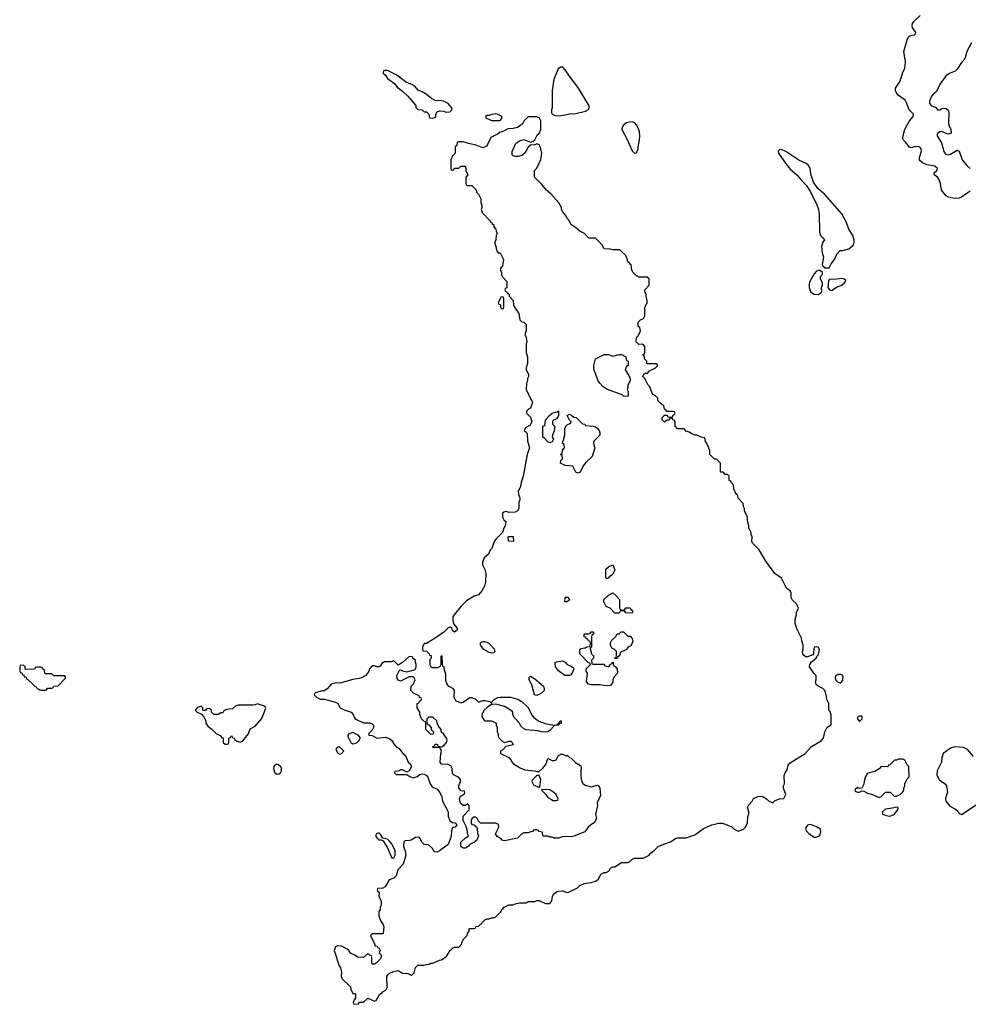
# Model space of a CAD drawing. Header units: inches. Extents: x 1861287 to 2052918, y 204622 to 437896.
# Tile 192 of 215: x 2010174 to 2018934, y 365294 to 374384. Entities that reach past the tile are written whole.
import ezdxf

# ---------------------------------------------------------------- set-up
doc = ezdxf.new("R2010")
doc.units = ezdxf.units.IN
doc.header["$MEASUREMENT"] = 0
doc.layers.add('C0316', color=7, linetype='Continuous')
doc.layers.add('C0317', color=7, linetype='Continuous')

msp = doc.modelspace()

# ---------------------------------------------------------------- linework, layer by layer
at = {"layer": 'C0316', "color": 5, "elevation": 160}
for points in [[(2014779.6, 370000), (2014779.6, 369999.6), (2014791.6, 369968.4), (2014792, 369950), (2014782, 369930), (2014782, 369870), (2014771.1, 369848.9), (2014750, 369838), (2014690, 369835.3), (2014670, 369842), (2014643.6, 369836.4), (2014632.7, 369827.3), (2014632, 369790), (2014645.4, 369765.4), (2014662, 369750), (2014658, 369710), (2014644.7, 369690), (2014631.6, 369648.4), (2014570, 369588), (2014558, 369570), (2014530, 369498), (2014516.9, 369483.1), (2014502, 369450), (2014464.5, 369415.5), (2014446.4, 369373.6), (2014446.8, 369350), (2014467.9, 369307.9), (2014478.8, 369270), (2014476, 369190), (2014466.4, 369153.6), (2014441, 369110), (2014410, 369075.3), (2014370, 369061.2), (2014301.4, 369018.6), (2014250, 368968.7), (2014186.8, 368890), (2014174.8, 368870), (2014175.3, 368835.3), (2014182, 368802), (2014212, 368770), (2014218, 368750), (2014189, 368729), (2014170, 368746), (2014166, 368770), (2014150, 368775.3), (2014130, 368768.7), (2014091.1, 368728.9), (2014019.8, 368680.2), (2013930, 368626), (2013910, 368626), (2013894, 368590), (2013894, 368570), (2013898, 368558), (2013930, 368554), (2013954, 368530), (2013958, 368518), (2013972.7, 368512.7), (2013974, 368490), (2013962, 368478), (2013962, 368430), (2013970, 368414), (2013983.6, 368403.6), (2014035.3, 368404.7), (2014062, 368418), (2014066, 368430), (2014066, 368510), (2014071.6, 368511.6), (2014074, 368430), (2014078, 368418), (2014091.3, 368410), (2014091.6, 368391.6), (2014105.4, 368345.4), (2014106, 368286), (2014115.3, 368255.3), (2014131, 368231), (2014150, 368224.7), (2014170, 368211), (2014184.7, 368190), (2014182, 368130), (2014199.6, 368099.6), (2014211.1, 368091.1), (2014250, 368078), (2014270, 368084.7), (2014330, 368126), (2014350, 368126), (2014382, 368110), (2014410, 368084.7), (2014450, 368098), (2014470, 368098), (2014514, 368090), (2014530, 368074), (2014538, 368090), (2014558, 368110), (2014590, 368126), (2014610, 368130.8), (2014710.9, 368130.9), (2014774, 368110), (2014812, 368090), (2014870, 368034), (2014903.5, 367963.5), (2014922, 367942), (2014966.8, 367906.8), (2015026.4, 367886.4), (2015110, 367872), (2015142, 367878), (2015146, 367890), (2015162, 367898), (2015166, 367910), (2015174, 367910), (2015174, 367890), (2015158, 367882), (2015154, 367870), (2015112, 367868), (2015070, 367822), (2015050, 367809), (2015030, 367805.2), (2014990, 367809.2), (2014958, 367818), (2014848.9, 367828.9), (2014830, 367838), (2014803.1, 367863.1), (2014788, 367890), (2014740.2, 367940.2), (2014728.7, 367970), (2014728, 367990), (2014720.4, 368000.4), (2014650, 368042), (2014570, 368064), (2014542, 368062), (2014534, 368066), (2014490, 368035.3), (2014464.7, 368010), (2014445.4, 367974.6), (2014442, 367950), (2014459.6, 367919.6), (2014470, 367912), (2014530, 367912), (2014574, 367890), (2014574, 367870), (2014582, 367850), (2014582, 367810), (2014592, 367790), (2014592, 367770), (2014602, 367750), (2014630, 367722), (2014650, 367712), (2014667.3, 367712.7), (2014690, 367722), (2014710, 367722), (2014722, 367710), (2014731.1, 367688.9), (2014664.7, 367675.3), (2014636.9, 367643.1), (2014614, 367630), (2014614, 367610), (2014690, 367572), (2014710, 367552), (2014716, 367536), (2014735.3, 367515.3), (2014796.9, 367476.9), (2014839.6, 367459.6), (2014930.7, 367450.7), (2014950, 367442), (2014970, 367442), (2015006.3, 367473.7), (2015032.5, 367507.5), (2015050, 367562), (2015090, 367544.7), (2015114, 367546), (2015128.7, 367551.3), (2015148.7, 367590), (2015170, 367602), (2015190, 367602), (2015210, 367592), (2015234, 367590), (2015251.6, 367571.6), (2015265.4, 367565.4), (2015307.5, 367527.5), (2015354.8, 367494.8), (2015358.8, 367478.8), (2015354.4, 367445.6), (2015355.6, 367395.6), (2015360.9, 367360.9), (2015373.2, 367333.2), (2015397.3, 367317.3), (2015450, 367301), (2015510, 367318), (2015522, 367310), (2015531.3, 367290), (2015536.9, 367223.1), (2015505.4, 367154.6), (2015511.3, 367130), (2015491.3, 367050), (2015501, 367010), (2015478, 366970), (2015448, 366952), (2015424.7, 366930), (2015394, 366886), (2015290, 366845.2), (2015270, 366841.2), (2015196.9, 366843.1), (2015150, 366829), (2015108.9, 366828.9), (2015090, 366838), (2015070, 366838), (2015050, 366846), (2015010, 366846), (2015006, 366850), (2015002, 366882), (2014970, 366888), (2014962, 366902), (2014950, 366906), (2014930, 366906), (2014918, 366902), (2014910, 366888), (2014892.7, 366887.3), (2014870, 366878), (2014830, 366878), (2014810, 366868), (2014770, 366828.7), (2014650, 366802), (2014630, 366808), (2014620.4, 366820.4), (2014583.1, 366843.1), (2014568.4, 366868.4), (2014598, 366930), (2014594.6, 366954.6), (2014570, 366966), (2014430, 366966), (2014410, 366986), (2014395.3, 367015.3), (2014370, 367026), (2014350, 367006), (2014342, 366990), (2014342, 366970), (2014350, 366954), (2014371.6, 366951.6), (2014392.7, 366932.7), (2014398, 366918), (2014402, 366870), (2014411.6, 366848.4), (2014394, 366810), (2014374, 366790), (2014331.6, 366768.4), (2014323.6, 366756.4), (2014299.8, 366740.2), (2014290, 366735.3), (2014270, 366735.3), (2014249, 366750), (2014248, 366790), (2014290, 366832), (2014315.3, 366844.7), (2014318, 366850), (2014308.7, 366868.7), (2014308.7, 366890), (2014296.4, 366936.4), (2014268.7, 366990), (2014269, 367030), (2014326, 367090), (2014326, 367130), (2014310, 367146), (2014292, 367128), (2014270, 367128), (2014245.2, 367150), (2014235.3, 367190), (2014244, 367216), (2014282, 367238), (2014286, 367250), (2014282, 367262), (2014250, 367266), (2014228.9, 367288.9), (2014228.9, 367311.1), (2014246, 367350), (2014246, 367370), (2014226, 367390), (2014186, 367410), (2014170, 367426), (2014168.7, 367470), (2014154.6, 367494.6), (2014130, 367508.7), (2014068, 367510), (2014058, 367530), (2014062, 367610), (2014068, 367630), (2014058, 367658), (2014050, 367666), (2013990, 367666), (2013988, 367670), (2014002, 367678), (2014010, 367694), (2014030, 367694), (2014038, 367678), (2014052.7, 367672.7), (2014070, 367672), (2014093.6, 367686.4), (2014115.3, 367710), (2014122, 367730), (2014115.3, 367750), (2014090, 367788), (2014066, 367810), (2014066, 367830), (2014040.4, 367860.4), (2014028.4, 367888.4), (2014026, 367910), (2013990, 367946), (2013950, 367946), (2013934, 367930), (2013934, 367890), (2013938, 367878), (2013952.7, 367872.7), (2013974, 367850), (2013974, 367830), (2013994, 367810), (2013992.7, 367787.3), (2013970, 367786), (2013926, 367830), (2013926, 367890), (2013922, 367902), (2013907.3, 367907.3), (2013886, 367930), (2013868, 367970), (2013868, 367990), (2013846, 368030), (2013846, 368070), (2013862, 368078), (2013867.3, 368092.7), (2013882, 368098), (2013886, 368110), (2013882, 368122), (2013867.3, 368127.3), (2013862, 368142), (2013810, 368166), (2013786, 368190), (2013788, 368230), (2013810, 368254), (2013826, 368290), (2013814.6, 368314.6), (2013810, 368318), (2013770, 368318), (2013690, 368278), (2013670, 368286), (2013660.4, 368300.4), (2013658, 368330), (2013682, 368378), (2013690, 368382), (2013710, 368372), (2013750, 368364.7), (2013819, 368381), (2013828.9, 368391.1), (2013835.3, 368410), (2013835.3, 368430), (2013828, 368452), (2013828, 368468), (2013806, 368490), (2013802, 368502), (2013770, 368506), (2013710, 368448), (2013670, 368426), (2013630, 368466), (2013603.6, 368456.4), (2013543.6, 368456.4), (2013519.6, 368440.4), (2013503.6, 368416.4), (2013490, 368408), (2013470, 368408.7), (2013450, 368418), (2013430, 368418), (2013406.4, 368393.6), (2013398, 368370), (2013370.7, 368329.3), (2013330.7, 368309.3), (2013310, 368301.2), (2013250, 368293.2), (2013130, 368259), (2013090, 368262), (2013051.1, 368248.9), (2013014.8, 368205.2), (2012990, 368188.7), (2012971.6, 368188.4), (2012902, 368170), (2012894, 368150), (2012914, 368130), (2012950, 368112), (2012990, 368111.3), (2013090, 368084.7), (2013111.3, 368070), (2013132, 368030), (2013170, 368011), (2013234, 367990), (2013254, 367970), (2013270, 367934), (2013283.6, 367923.6), (2013350, 367894), (2013407.3, 367892.7), (2013430, 367882), (2013442, 367870), (2013442, 367850), (2013430, 367826), (2013394, 367790), (2013398, 367778), (2013430, 367774), (2013471.6, 367751.6), (2013550, 367760.7), (2013582, 367750), (2013610.5, 367730.5), (2013631.6, 367691.6), (2013651.6, 367671.6), (2013676.9, 367656.9), (2013710.6, 367610.6), (2013736, 367590), (2013761, 367530), (2013782, 367510), (2013791.3, 367490), (2013770, 367448), (2013750, 367438), (2013710, 367458), (2013690, 367458), (2013670, 367446), (2013638, 367442), (2013634, 367430), (2013650, 367414), (2013750, 367414), (2013776, 367396), (2013810, 367386), (2013843.2, 367396.8), (2013870, 367416), (2013890, 367422.8), (2013910, 367418.8), (2013930, 367406), (2013942.8, 367390), (2013964.7, 367330), (2013982.8, 367302.8), (2014030, 367281), (2014054.8, 367250), (2014070.8, 367210), (2014078, 367170), (2014131, 367070), (2014131.6, 367031.6), (2014146.4, 366986.4), (2014170, 366972), (2014194, 366970), (2014211.3, 366950), (2014194, 366930), (2014170, 366926), (2014162, 366898), (2014158, 366842), (2014130.6, 366770), (2014050, 366709.6), (2014030, 366699.3), (2014002.7, 366702.7), (2013988.4, 366728.4), (2013950, 366766), (2013908, 366770), (2013890, 366788), (2013868.7, 366828.7), (2013856.4, 366836.4), (2013830, 366835.3), (2013790.4, 366809.6), (2013775.2, 366804.8), (2013730, 366804), (2013723, 366797), (2013717.1, 366770), (2013718.7, 366750), (2013734.3, 366710), (2013739.6, 366670), (2013713.8, 366586.2), (2013665.8, 366534.2), (2013650, 366479), (2013630, 366459.3), (2013594, 366446), (2013584, 366436), (2013550, 366378), (2013527.3, 366367.3), (2013478, 366362), (2013474, 366350), (2013478, 366338), (2013494, 366330), (2013492, 366290), (2013512, 366250), (2013512, 366210), (2013502, 366190), (2013502, 366170), (2013491.3, 366150), (2013491, 366110), (2013507.1, 366067.1), (2013531.3, 366028.7), (2013536, 366010), (2013532, 365950), (2013530, 365946), (2013430, 365946), (2013414, 365930), (2013454, 365846), (2013454, 365834), (2013474, 365830), (2013478, 365818), (2013492.7, 365812.7), (2013499.6, 365799.6), (2013502, 365790), (2013494, 365770), (2013511.3, 365750), (2013511.3, 365730), (2013502, 365710), (2013470, 365678), (2013450, 365666), (2013430, 365666), (2013426, 365670), (2013426, 365730), (2013422, 365742), (2013407.3, 365747.3), (2013398, 365758), (2013383.6, 365756.4), (2013350, 365726), (2013292, 365728), (2013270, 365748), (2013230, 365766), (2013210, 365798), (2013146, 365830), (2013110, 365835.3), (2013090, 365826), (2013078, 365790), (2013124.7, 365650), (2013138, 365630), (2013144.7, 365590), (2013142, 365550), (2013152, 365530), (2013230, 365454), (2013232.7, 365432.7), (2013250, 365394), (2013270, 365394), (2013274, 365390), (2013274, 365350), (2013263.6, 365336.4), (2013254, 365310), (2013258, 365298), (2013290, 365294), (2013302, 365298), (2013310, 365314), (2013350, 365314), (2013390, 365352), (2013450, 365322), (2013466, 365330), (2013496.4, 365383.6), (2013520.4, 365399.6), (2013530, 365412), (2013554.6, 365425.4), (2013568, 365450), (2013564, 365550), (2013575.3, 365570), (2013590, 365581), (2013630, 365596), (2013670, 365604.7), (2013710, 365581), (2013756.9, 365576.9), (2013790, 365562), (2013796.4, 365563.6), (2013816.4, 365583.6), (2013830, 365634), (2013850, 365654), (2013910, 365654), (2013930, 365662), (2013956.4, 365663.6), (2013970, 365674), (2013990, 365674), (2014050, 365702), (2014070, 365704.7), (2014098, 365722), (2014118, 365742), (2014148, 365790), (2014170, 365812), (2014190, 365822), (2014230, 365822), (2014250, 365842), (2014268.4, 365891.6), (2014306, 365930), (2014308.4, 365951.6), (2014326, 365970), (2014326, 365990), (2014330, 365994), (2014370, 365994), (2014382, 365998), (2014387.3, 366012.7), (2014410, 366014), (2014430, 366034), (2014442, 366038), (2014446, 366050), (2014470, 366074), (2014490, 366082), (2014510, 366082), (2014530, 366092), (2014550, 366092), (2014570, 366102), (2014614.6, 366145.4), (2014628, 366170), (2014648.9, 366191.1), (2014690, 366212), (2014730, 366212), (2014750, 366222), (2014788.9, 366231.1), (2014850, 366232), (2014870, 366242), (2014930, 366242), (2014950, 366252), (2014970, 366252), (2015030, 366224.7), (2015070, 366226), (2015088.7, 366250), (2015094, 366290), (2015102, 366310), (2015130, 366331.3), (2015150, 366338), (2015190, 366342), (2015226.4, 366326.4), (2015246, 366330), (2015326, 366370), (2015346, 366390), (2015386, 366410), (2015450, 366418), (2015490, 366431.3), (2015518, 366450), (2015538, 366490), (2015550, 366502), (2015570, 366512), (2015590, 366512), (2015618, 366530), (2015630, 366552), (2015650, 366562), (2015670, 366562), (2015730, 366602), (2015790, 366602), (2015808.4, 366611.6), (2015826, 366630), (2015850, 366642), (2015930, 366642), (2015986, 366670), (2015998, 366690), (2016029.1, 366710.9), (2016069.3, 366750.7), (2016082, 366758), (2016190, 366798), (2016233.6, 366826.4), (2016250, 366831), (2016330, 366831.3), (2016410, 366858), (2016490, 366916), (2016566, 366950), (2016630, 366966), (2016665.4, 366965.4), (2016750, 366932), (2016772, 366910), (2016807.3, 366892.7), (2016858, 366910), (2016875.3, 366930), (2016895.3, 366970), (2016898, 367030), (2016906, 367050), (2016906, 367070), (2016895.3, 367110), (2016906, 367134), (2016938, 367170), (2016950, 367194), (2016988.9, 367211.1), (2017030, 367214), (2017070, 367192), (2017090, 367172), (2017130, 367154), (2017150, 367174), (2017190, 367192), (2017230, 367194), (2017248, 367230), (2017228.7, 367290), (2017228.7, 367310), (2017235.3, 367330), (2017234.6, 367405.4), (2017242, 367430), (2017262, 367458), (2017270, 367502), (2017290, 367524.7), (2017428.7, 367610), (2017484.7, 367675.3), (2017574.6, 367725.4), (2017595.3, 367750), (2017608.7, 367810), (2017630, 367854), (2017667.3, 367872.7), (2017667.3, 367967.3), (2017658, 367998), (2017646, 368010), (2017646, 368070), (2017628.9, 368108.9), (2017622, 368150), (2017608.7, 368190), (2017590, 368208.7), (2017546, 368230), (2017530, 368246), (2017522, 368270), (2017528, 368290), (2017528, 368330), (2017508, 368350), (2017468.7, 368410), (2017469, 368431), (2017485.2, 368454.8), (2017528, 368490), (2017538, 368510), (2017550, 368522), (2017559, 368570), (2017546, 368590), (2017530, 368595.3), (2017514, 368590), (2017506, 368574), (2017504.7, 368530), (2017498.8, 368521.2), (2017450, 368502), (2017430, 368502), (2017404.7, 368524.7), (2017402, 368550), (2017408, 368570), (2017408, 368610), (2017395.3, 368650), (2017394.6, 368674.6), (2017354.6, 368754.6), (2017335.3, 368810), (2017335.3, 368850), (2017348, 368890), (2017348, 368910), (2017366, 368950), (2017358, 368970), (2017348, 368990), (2017310, 369026), (2017298, 369050), (2017298, 369090), (2017288, 369110), (2017256.4, 369136.4), (2017208.4, 369228.4), (2017148, 369270), (2017064.7, 369384.7), (2017002, 369490), (2016942, 369550), (2016935.3, 369570), (2016938, 369610), (2016928, 369630), (2016928, 369650), (2016908, 369690), (2016908, 369710), (2016896.4, 369756.4), (2016895.3, 369790), (2016868.7, 369850), (2016868, 369870), (2016858, 369890), (2016856.4, 369916.4), (2016810, 369966), (2016806, 369990), (2016797.6, 370000)], [(2018981.2, 367581.2), (2018925.4, 367645.4), (2018890, 367663.7), (2018810, 367669.4), (2018770, 367657.2), (2018701, 367610), (2018690.8, 367570), (2018686.8, 367530), (2018647.3, 367450), (2018642.8, 367410), (2018664.9, 367370), (2018687.3, 367350), (2018720.7, 367330), (2018733.4, 367310), (2018742, 367250), (2018726, 367210), (2018722.8, 367190), (2018726, 367170), (2018762.5, 367122.5), (2018816.7, 367096.7), (2018837.2, 367077.2), (2018850, 367054.8), (2018870, 367046.7), (2019005.8, 367134.2)]]:
    msp.add_lwpolyline(points, dxfattribs=at)
for points in [[(2014730, 369566), (2014688, 369570), (2014686, 369610), (2014690, 369614), (2014730, 369614), (2014734, 369570)], [(2015590, 369226), (2015586, 369230), (2015588, 369310), (2015610, 369332), (2015651.6, 369351.6), (2015670, 369306), (2015650, 369266), (2015630, 369246), (2015618, 369242), (2015610, 369226)], [(2015230, 369008), (2015208.7, 369010), (2015210, 369054), (2015231.6, 369051.6), (2015251.6, 369031.6), (2015251.6, 369028.4)], [(2015750, 368934), (2015762, 368938), (2015770, 368954), (2015810, 368954), (2015818, 368938), (2015834, 368930), (2015834, 368910), (2015830, 368906), (2015770, 368908), (2015762, 368922), (2015750, 368926), (2015718, 368922), (2015710, 368906), (2015670, 368906), (2015626, 368950), (2015590, 368966), (2015568, 369010), (2015568, 369030), (2015610, 369072), (2015651.6, 369091.6), (2015683.6, 369063.6), (2015712, 369030), (2015714, 368950), (2015718, 368938)], [(2015470, 368434), (2015570, 368434), (2015578, 368418), (2015610, 368414), (2015622, 368418), (2015627.3, 368432.7), (2015642, 368438), (2015650, 368454), (2015654, 368450), (2015658, 368418), (2015672.7, 368412.7), (2015691.6, 368391.6), (2015694, 368350), (2015663.6, 368316.4), (2015652, 368290), (2015651.6, 368268.4), (2015630, 368238), (2015590, 368234), (2015530, 368242), (2015450, 368242), (2015428, 368250), (2015408.7, 368270), (2015418, 368350), (2015406, 368370), (2015406, 368390), (2015446, 368430), (2015442, 368442), (2015427.3, 368447.3), (2015346, 368530), (2015346, 368570), (2015360.4, 368579.6), (2015394.6, 368585.4), (2015410, 368594), (2015442, 368598), (2015446, 368630), (2015442, 368642), (2015426, 368650), (2015422, 368662), (2015406, 368670), (2015402, 368682), (2015387.3, 368687.3), (2015386, 368710), (2015390, 368714), (2015430, 368714), (2015442, 368718), (2015450, 368734), (2015470, 368734), (2015474, 368730), (2015474, 368710), (2015458, 368702), (2015454, 368690), (2015454, 368590), (2015442, 368578), (2015443.6, 368563.6), (2015452.7, 368547.3), (2015452.7, 368532.7), (2015474, 368510), (2015474, 368490), (2015454, 368470), (2015458, 368438)], [(2015670, 368486), (2015666, 368490), (2015682, 368498), (2015686, 368510), (2015686, 368550), (2015666, 368570), (2015643.1, 368583.1), (2015634.6, 368594.6), (2015628.7, 368610), (2015628.9, 368631.1), (2015643.1, 368656.9), (2015678, 368690), (2015690, 368714), (2015710, 368714), (2015728.4, 368731.6), (2015750, 368732), (2015790, 368694), (2015810, 368692), (2015831.1, 368671.1), (2015836.9, 368643.1), (2015816.9, 368603.1), (2015794, 368590), (2015770, 368566), (2015718, 368542), (2015714, 368510), (2015698, 368502), (2015690, 368486)], [(2014530, 368535.3), (2014510, 368541.2), (2014459, 368570), (2014430, 368608), (2014428, 368630), (2014450, 368644.7), (2014470, 368644.7), (2014502, 368630), (2014555.3, 368575.3), (2014562, 368550), (2014550, 368538)], [(2010210, 368426), (2010178, 368422), (2010174, 368410), (2010174, 368370), (2010178, 368358), (2010192.7, 368352.7), (2010198, 368338), (2010212.7, 368332.7), (2010218, 368318), (2010232.7, 368312.7), (2010238, 368298), (2010250, 368294), (2010343.6, 368203.6), (2010370, 368194), (2010410, 368194), (2010422, 368198), (2010430, 368214), (2010470, 368214), (2010482, 368218), (2010488, 368232), (2010530, 368234), (2010596.4, 368303.6), (2010596.4, 368316.4), (2010590, 368326), (2010490, 368326), (2010470, 368346), (2010410, 368346), (2010406, 368350), (2010402, 368382), (2010387.3, 368387.3), (2010382, 368402), (2010370, 368406), (2010330, 368406), (2010318, 368402), (2010314, 368390), (2010307.3, 368387.3), (2010230, 368386), (2010226, 368390), (2010226, 368410)], [(2015250, 368328.7), (2015208, 368330), (2015150, 368374), (2015122.7, 368410), (2015118, 368450), (2015130, 368456), (2015190, 368464.7), (2015211.3, 368451.3), (2015230, 368432), (2015259.8, 368419.8), (2015283.6, 368403.6), (2015292, 368390), (2015279.6, 368360.4), (2015263.6, 368336.4)], [(2014950, 368145.2), (2014928.7, 368150), (2014902.9, 368242.9), (2014879, 368290), (2014878, 368310), (2014890, 368322), (2014930, 368298), (2015011.3, 368230), (2015018, 368210), (2015016, 368190), (2014992.5, 368167.5)], [(2017730, 368339.6), (2017710.4, 368329.6), (2017704.4, 368310), (2017708.4, 368290), (2017727.7, 368267.7), (2017750, 368262.4), (2017766.6, 368273.4), (2017774.9, 368285.1), (2017777.7, 368317.7), (2017771.2, 368331.2), (2017758, 368338)], [(2012370, 368068), (2012350, 368058), (2012330, 368055.3), (2012190, 368055.3), (2012170, 368048), (2012139.6, 368020.4), (2012083.6, 368016.4), (2012058, 368002), (2012050, 367986), (2012030, 367986), (2012010, 367968), (2011966, 367970), (2011946, 367990), (2011946, 368010), (2011930, 368026), (2011898, 368022), (2011890, 368006), (2011870, 368006), (2011866, 368010), (2011866, 368030), (2011850, 368046), (2011814, 368030), (2011794, 368010), (2011814, 367990), (2011852.7, 367972.7), (2011872, 367952), (2011892, 367910), (2011892, 367890), (2011910, 367862), (2011951.1, 367831.1), (2011990, 367792), (2012031.6, 367771.6), (2012038, 367758), (2012052.7, 367752.7), (2012054, 367710), (2012070, 367694), (2012090, 367694), (2012102, 367698), (2012106, 367710), (2012106, 367750), (2012122, 367758), (2012130, 367774), (2012138, 367758), (2012154, 367750), (2012158, 367738), (2012183.6, 367723.6), (2012210, 367714), (2012234.6, 367725.4), (2012288, 367790), (2012302, 367838), (2012350, 367862), (2012410, 367932), (2012447.3, 368027.3), (2012440.4, 368040.4), (2012426, 368050)], [(2017950, 367954.5), (2017925.8, 367954.2), (2017918, 367950), (2017907.1, 367932.9), (2017930, 367904.7), (2017955.1, 367930), (2017955.1, 367950)], [(2013250, 367802), (2013214, 367790), (2013205.4, 367774.6), (2013205.4, 367765.4), (2013231.1, 367711.1), (2013250, 367698), (2013270, 367701), (2013290, 367711), (2013309, 367730), (2013319, 367750), (2013317.2, 367757.2), (2013299.5, 367779.5)], [(2013130, 367668), (2013110, 367668), (2013092, 367650), (2013110, 367614), (2013130, 367604.7), (2013146, 367610), (2013166, 367630)], [(2012550, 367509.4), (2012530, 367502.7), (2012520.5, 367490), (2012517.1, 367470), (2012530, 367431), (2012550, 367417.3), (2012570, 367420.7), (2012581.2, 367430), (2012592.7, 367450), (2012592.7, 367470), (2012585.4, 367485.4), (2012564.8, 367504.8)], [(2018330, 367558), (2018290, 367558), (2018270, 367548), (2018252.7, 367547.3), (2018210, 367506), (2018198, 367502), (2018190, 367486), (2018130, 367488), (2018111.1, 367468.9), (2018070, 367442), (2018010, 367428), (2017999.6, 367420.4), (2017983.6, 367396.4), (2017971.3, 367350), (2017970, 367326), (2017952, 367288), (2017932.7, 367287.3), (2017910, 367294), (2017887.3, 367272.7), (2017890, 367262), (2017910, 367252), (2017930, 367252), (2017950, 367264.7), (2017970, 367262), (2018003.5, 367243.5), (2018050.7, 367230.7), (2018110, 367202), (2018126, 367210), (2018170, 367252), (2018211.6, 367251.6), (2018250, 367214), (2018270, 367214), (2018306, 367230), (2018330, 367254), (2018338, 367270), (2018338, 367290), (2018348, 367310), (2018348, 367330), (2018370, 367374), (2018387.3, 367392.7), (2018386, 367490), (2018370, 367506), (2018348.4, 367548.4)], [(2014970, 367406), (2014950, 367406), (2014910, 367366), (2014902, 367350), (2014919.6, 367319.6), (2014970, 367294), (2014978, 367302), (2014988, 367370)], [(2015002, 367278), (2014994, 367270), (2015030, 367234), (2015050, 367202), (2015083.6, 367183.6), (2015090, 367174), (2015130, 367174), (2015142, 367178), (2015146, 367190), (2015128, 367230), (2015108, 367250), (2015070, 367274)], [(2018270, 367115.3), (2018235.3, 367104.7), (2018170, 367095.3), (2018142, 367070), (2018142, 367050), (2018176, 367036), (2018210, 367031), (2018250, 367046), (2018282, 367090), (2018286, 367110)], [(2017470, 366954), (2017450, 366948), (2017438, 366930), (2017432, 366910), (2017442, 366890), (2017462, 366870), (2017510, 366838), (2017530, 366838), (2017550, 366844.7), (2017563.1, 366856.9), (2017573.6, 366886.4), (2017568, 366910), (2017532.9, 366932.9), (2017486, 366950)], [(2013490, 366878), (2013470, 366868), (2013461, 366850), (2013471.3, 366830), (2013490, 366811.3), (2013512.7, 366812.7), (2013530, 366802), (2013572.7, 366732.7), (2013606.8, 366650), (2013610, 366646), (2013630, 366646), (2013642.7, 366670), (2013640.9, 366710), (2013610, 366776), (2013590, 366801.2), (2013570, 366817.2), (2013527.3, 366827.3), (2013510, 366858)]]:
    msp.add_lwpolyline(points, close=True, dxfattribs=at)
at = {"layer": 'C0317', "color": 5}
for points, elevation in [([(2018950, 372800.9), (2018870, 372745.2), (2018850, 372737.2), (2018810, 372733.2), (2018750, 372746.6), (2018730, 372758), (2018686.3, 372810), (2018677.6, 372870), (2018664.9, 372904.9), (2018648.4, 372928.4), (2018619, 372950), (2018618, 372970), (2018642, 372990), (2018648, 373010), (2018626, 373030), (2018550, 373042.7), (2018510, 373060.7), (2018490, 373081.2), (2018484.5, 373090), (2018484.5, 373110), (2018502.7, 373170), (2018499.3, 373190), (2018490, 373204), (2018470, 373212.3), (2018434, 373210), (2018410, 373202), (2018390, 373206), (2018357.2, 373250), (2018336, 373270), (2018327, 373290), (2018347, 373373), (2018389.7, 373450), (2018425.1, 373490), (2018428, 373510), (2018387.8, 373550), (2018367.6, 373610), (2018350, 373639.3), (2018287.2, 373687.2), (2018269.4, 373709.4), (2018262, 373730), (2018262, 373750), (2018305.1, 373814.9), (2018330, 373898.8), (2018348.3, 373931.7), (2018354.3, 373994.3), (2018339.3, 374090), (2018373.6, 374206.4), (2018390, 374232), (2018410, 374242), (2018436.4, 374243.6), (2018447.3, 374252.7), (2018448, 374270), (2018418, 374310), (2018415.3, 374330), (2018419, 374350), (2018434, 374370), (2018490, 374421)], 140), ([(2018964.9, 374170), (2018920.5, 374090), (2018904, 374030), (2018894, 374010), (2018870, 373989.3), (2018832.1, 373928), (2018812.9, 373907.1), (2018765.5, 373890), (2018730, 373867.6), (2018674.6, 373790), (2018640.7, 373719.3), (2018610, 373697), (2018590, 373672.3), (2018574.9, 373630), (2018577.1, 373610), (2018590, 373590.7), (2018633.7, 373573.7), (2018650, 373552), (2018670, 373551.3), (2018690, 373564), (2018710, 373567.7), (2018730, 373564), (2018748.3, 373548.3), (2018755.5, 373530), (2018752.2, 373430), (2018755.3, 373410), (2018773.4, 373370), (2018776.5, 373343.5), (2018768.2, 373331.8), (2018750, 373327), (2018730, 373331.8), (2018691, 373351), (2018670, 373349.5), (2018644.9, 373330), (2018645.5, 373310), (2018685.8, 373245.8), (2018706.5, 373166.5), (2018723.2, 373143.2), (2018750, 373137.4), (2018770, 373143.1), (2018830, 373178), (2018850.3, 373170.3), (2018876.3, 373090), (2018919, 373039), (2018950.6, 373010)], 140), ([(2016797.6, 370000), (2016780.4, 370020.4), (2016767.3, 370052.7), (2016766, 370090), (2016747.3, 370107.3), (2016742, 370122), (2016726, 370130), (2016726, 370170), (2016710, 370186), (2016690, 370186), (2016670, 370206), (2016650, 370206), (2016646, 370210), (2016646, 370290), (2016610, 370326), (2016590, 370326), (2016548.4, 370368.4), (2016547.3, 370407.3), (2016516.4, 370476.4), (2016506, 370490), (2016502, 370522), (2016468.4, 370528.4), (2016427.3, 370547.3), (2016408.4, 370548.4), (2016380.4, 370560.4), (2016356.4, 370576.4), (2016330, 370586), (2016310, 370606), (2016250, 370606), (2016226, 370630), (2016226, 370670), (2016222, 370682), (2016207.3, 370687.3), (2016202, 370702), (2016190, 370706), (2016178, 370702), (2016172.7, 370687.3), (2016150, 370686), (2016130, 370668), (2016106, 370690), (2016107.3, 370712.7), (2016130, 370734), (2016152.7, 370732.7), (2016158, 370718), (2016170, 370714), (2016202, 370718), (2016207.3, 370732.7), (2016222, 370738), (2016226, 370750), (2016222, 370762), (2016210, 370766), (2016150, 370766), (2016142, 370782), (2016127.3, 370787.3), (2016122, 370822), (2016107.3, 370827.3), (2016087.3, 370847.3), (2016068.4, 370868.4), (2016066, 370890), (2016046, 370910), (2016023.1, 370923.1), (2016014.6, 370934.6), (2015993.6, 370993.6), (2015978, 371010), (2015948, 371070), (2015928, 371090), (2015938, 371110), (2015950, 371122), (2015970, 371122), (2015990, 371142), (2016046, 371170), (2016066, 371190), (2016062, 371202), (2016050, 371206), (2015970, 371206), (2015966, 371210), (2015966, 371230), (2015946, 371250), (2015942, 371282), (2015926, 371290), (2015942, 371298), (2015947.3, 371312.7), (2015947.3, 371367.3), (2015927.3, 371387.3), (2015890, 371386), (2015866, 371410), (2015868.4, 371451.6), (2015882, 371458), (2015906, 371510), (2015902, 371542), (2015886, 371550), (2015886, 371590), (2015907.3, 371612.7), (2015934.6, 371625.4), (2015948, 371650), (2015948, 371730), (2015968, 371770), (2015968, 371790), (2015958, 371830), (2015958, 371850), (2015948, 371870), (2015946, 371890), (2015987.3, 371932.7), (2015986, 371990), (2015967.3, 372007.3), (2015890, 372008), (2015870, 372018), (2015838, 372050), (2015827.3, 372072.7), (2015822, 372122), (2015810, 372126), (2015802, 372142), (2015790, 372146), (2015787.3, 372167.3), (2015770, 372206), (2015726, 372250), (2015710, 372258), (2015650, 372258), (2015630, 372266), (2015570, 372268), (2015548.4, 372308.4), (2015490, 372366), (2015430, 372368), (2015389.3, 372409.3), (2015348, 372430), (2015305.6, 372465.6), (2015268, 372490), (2015248, 372530), (2015230, 372548), (2015216, 372576), (2015188.7, 372610), (2015178, 372630), (2015178, 372650), (2015152.5, 372692.5), (2015077.5, 372777.5), (2015039, 372810), (2015000.2, 372860.2), (2014928, 372930), (2014928, 372990), (2014950, 373014), (2014975.5, 373064.5), (2014986.3, 373093.7), (2014996, 373150), (2014984.7, 373204.7), (2014970, 373228), (2014950, 373238), (2014931.1, 373228.9), (2014890, 373226), (2014870, 373208), (2014838, 373150), (2014810, 373129), (2014778, 373122), (2014750, 373122), (2014726, 373130), (2014720.4, 373140.4), (2014722, 373170), (2014735.3, 373190), (2014748, 373230), (2014770, 373252), (2014790, 373264.7), (2014830, 373278), (2014890, 373254), (2014916.4, 373263.6), (2014930, 373274), (2014956.4, 373323.6), (2014970, 373334), (2014986, 373370), (2014986, 373450), (2014975.3, 373475.3), (2014950, 373486), (2014870, 373486), (2014830, 373446), (2014816.9, 373423.1), (2014770.9, 373389.1), (2014730, 373378), (2014683.6, 373376.4), (2014630, 373348), (2014610, 373346), (2014594, 373330), (2014525.4, 373294.6), (2014494, 373230), (2014483.6, 373216.4), (2014456.9, 373203.1), (2014450, 373202), (2014390, 373224), (2014330, 373237.2), (2014270, 373257.2), (2014224.7, 373255.3), (2014214, 373250), (2014211.6, 373228.4), (2014194, 373210), (2014194, 373150), (2014170, 373126), (2014154, 373090), (2014154, 373010), (2014158, 372998), (2014170, 372994), (2014182, 372998), (2014190, 373014), (2014230, 373014), (2014248.4, 373031.6), (2014291.6, 373031.6), (2014294, 372990), (2014312, 372950), (2014294, 372930), (2014294, 372870), (2014298, 372858), (2014310, 372854), (2014350, 372854), (2014390, 372814), (2014392.7, 372792.7), (2014410, 372774), (2014432, 372730), (2014432.7, 372692.7), (2014442, 372670), (2014442, 372650), (2014434, 372630), (2014443.6, 372603.6), (2014514, 372530), (2014518, 372518), (2014530, 372514), (2014538, 372498), (2014554, 372490), (2014554, 372470), (2014572, 372450), (2014572.7, 372432.7), (2014582, 372410), (2014574, 372390), (2014572, 372350), (2014562, 372330), (2014563.6, 372303.6), (2014571.6, 372291.6), (2014572.7, 372272.7), (2014583.6, 372243.6), (2014592.7, 372232.7), (2014611.1, 372231.1), (2014642, 372170), (2014634, 372110), (2014614, 372090), (2014614, 372070), (2014622, 372050), (2014622, 372030), (2014630, 372014), (2014672.7, 371967.3), (2014672, 371908), (2014658, 371902), (2014654, 371890), (2014658, 371878), (2014672.7, 371872.7), (2014678, 371858), (2014694, 371850), (2014694, 371830), (2014732, 371790), (2014732.7, 371752.7), (2014742, 371730), (2014784.7, 371670), (2014792, 371612), (2014810, 371594), (2014830, 371592), (2014852, 371570), (2014852, 371510), (2014842, 371490), (2014842, 371470), (2014852, 371450), (2014858, 371410), (2014852, 371390), (2014852, 371310), (2014862, 371270), (2014862, 371210), (2014852, 371170), (2014852, 371150), (2014871.3, 371110), (2014871.1, 371088.9), (2014862, 371070), (2014862, 371050), (2014854, 371030), (2014852, 370970), (2014911, 370850), (2014890, 370798), (2014871.6, 370788.4), (2014854, 370770), (2014854, 370750), (2014890, 370714), (2014902, 370670), (2014883.6, 370636.4), (2014845.4, 370614.6), (2014834, 370590), (2014852.7, 370572.7), (2014859.6, 370559.6), (2014863.6, 370496.4), (2014881, 370430), (2014858.8, 370370), (2014822.8, 370170), (2014804.7, 370110), (2014798, 370070), (2014778, 370030), (2014779.6, 370000)], 160)]:
    msp.add_lwpolyline(points, dxfattribs=dict(at, elevation=elevation))
at = {"layer": 'C0317', "color": 5, "elevation": 160}
for points in [[(2013544.7, 373915.3), (2013534, 373910), (2013532, 373890), (2013551, 373871), (2013570, 373842), (2013634.8, 373794.8), (2013659.8, 373759.8), (2013710, 373724.7), (2013758, 373678), (2013832, 373590), (2013832.7, 373572.7), (2013850, 373554), (2013890, 373552), (2013910, 373534), (2013930, 373534), (2013951.6, 373511.6), (2013958, 373478), (2013990, 373474), (2014010, 373482), (2014018, 373490), (2014018, 373510), (2014030, 373534), (2014050, 373542), (2014090, 373538), (2014110, 373531.3), (2014147.3, 373532.7), (2014166, 373550), (2014166, 373570), (2014130, 373608.7), (2014088, 373630), (2014070, 373636), (2014010, 373639), (2013976, 373656), (2013930, 373693.2), (2013890, 373717.2), (2013852.7, 373732.7), (2013824, 373770), (2013790, 373789), (2013744.7, 373804.7), (2013658, 373870), (2013570, 373914)], [(2015170, 373946), (2015147.7, 373930), (2015106.4, 373830), (2015090.5, 373730.5), (2015090.8, 373569.2), (2015084.7, 373550), (2015084.7, 373524.7), (2015091.6, 373511.6), (2015119.6, 373499.6), (2015150, 373497.3), (2015210, 373503.8), (2015250, 373514.4), (2015310, 373516.4), (2015400.1, 373539.9), (2015426.3, 373553.7), (2015432.7, 373570), (2015432.3, 373587.7), (2015335.1, 373750), (2015243.6, 373870), (2015210, 373921.2), (2015190, 373945.2)], [(2014570, 373513.2), (2014531.6, 373508.4), (2014510, 373498), (2014490, 373498), (2014474, 373490), (2014478, 373478), (2014530, 373452), (2014610, 373454), (2014626, 373470), (2014626, 373490), (2014586, 373510)], [(2015830, 373440.9), (2015801.1, 373438.9), (2015778, 373430), (2015751, 373410), (2015738, 373390), (2015736, 373370), (2015786.8, 373270), (2015830, 373172), (2015850, 373152), (2015870, 373154), (2015884, 373190), (2015884, 373210), (2015897, 373270), (2015902, 373310), (2015897, 373350), (2015883.7, 373390), (2015870, 373413.2), (2015853.2, 373430)], [(2017210, 373184), (2017190, 373182), (2017178, 373170), (2017181, 373150), (2017250.7, 373050), (2017290, 373004), (2017350.4, 372950.3), (2017384, 372910), (2017437.5, 372857.5), (2017475.2, 372795.2), (2017534.6, 372674.6), (2017550.7, 372630), (2017557.3, 372590), (2017560.6, 372420.6), (2017570, 372391), (2017592, 372370), (2017604.7, 372350), (2017590.6, 372329.4), (2017579.1, 372290), (2017584, 372230), (2017596, 372190), (2017584.7, 372124.7), (2017591.6, 372111.6), (2017612.7, 372092.7), (2017650, 372094), (2017668.7, 372130), (2017697.2, 372170), (2017720.2, 372219.8), (2017750, 372252), (2017771.6, 372251.6), (2017830, 372266.8), (2017874.2, 372305.8), (2017880.9, 372330), (2017880.7, 372350), (2017867.6, 372390), (2017831.6, 372450), (2017809.6, 372510), (2017765.6, 372590), (2017610, 372769.3), (2017545.6, 372825.6), (2017504.1, 372884.1), (2017478.6, 372958.6), (2017472.1, 373012.1), (2017458.6, 373038.6), (2017437.5, 373057.5), (2017367.7, 373087.7), (2017250, 373166)], [(2017550, 372068), (2017530, 372058), (2017510, 372038), (2017470, 371966), (2017465.4, 371945.4), (2017464.7, 371910), (2017478, 371870), (2017510, 371851), (2017550, 371847.7), (2017582, 371870), (2017578, 371910), (2017587.3, 371932.7), (2017588, 371950), (2017568, 371990), (2017568.4, 372011.6), (2017586, 372030), (2017586, 372050), (2017567.3, 372067.3)], [(2017770, 371995.3), (2017690, 371984), (2017672, 371988), (2017650, 371986), (2017642, 371970), (2017638, 371910), (2017652, 371890), (2017670, 371884), (2017723.3, 371916.7), (2017759, 371930), (2017788.7, 371950), (2017802, 371970), (2017799, 371979), (2017788.9, 371988.9)], [(2014630, 371826), (2014618, 371822), (2014594, 371770), (2014598, 371758), (2014612.7, 371752.7), (2014614, 371730), (2014630, 371714), (2014642, 371718), (2014646, 371730), (2014646, 371810), (2014642, 371822)], [(2015650, 371278), (2015710, 371291.3), (2015730, 371291.3), (2015772, 371270), (2015778, 371238), (2015794, 371230), (2015794, 371190), (2015778, 371182), (2015764.7, 371150), (2015799.8, 371099.8), (2015812, 371070), (2015811.3, 371050), (2015791.3, 371010), (2015791.3, 370990), (2015784.7, 370970), (2015794, 370950), (2015794, 370910), (2015790, 370906), (2015750, 370908), (2015739, 370919), (2015593.6, 370973.6), (2015558, 370998), (2015530, 371028), (2015515.3, 371050), (2015476.4, 371156.4), (2015475.3, 371190), (2015490, 371251.3), (2015570, 371292), (2015610, 371292)], [(2015070, 370478), (2015050, 370488), (2015020.4, 370520.4), (2015006, 370530), (2015006, 370630), (2015022, 370638), (2015027.3, 370652.7), (2015028.7, 370690), (2015066, 370730), (2015090, 370751.3), (2015138, 370762), (2015150, 370771.3), (2015150.7, 370729.3), (2015130, 370698), (2015098, 370682), (2015094, 370670), (2015094, 370650), (2015111.6, 370631.6), (2015112, 370610), (2015111.1, 370588.9), (2015092.7, 370547.3), (2015092, 370530), (2015102, 370510), (2015090, 370486)], [(2015330, 370198), (2015310, 370206), (2015282, 370262), (2015210, 370268), (2015168.7, 370290), (2015170, 370314), (2015186, 370330), (2015182, 370362), (2015170, 370366), (2015169.1, 370370.9), (2015170, 370374), (2015182, 370378), (2015188, 370410), (2015206, 370430), (2015202, 370462), (2015188, 370470), (2015188.9, 370491.1), (2015196.4, 370503.6), (2015208.7, 370550), (2015208.7, 370610), (2015218, 370630), (2015230, 370642), (2015262, 370658), (2015266, 370670), (2015250, 370686), (2015228.7, 370730), (2015250, 370742), (2015274, 370730), (2015290, 370714), (2015314, 370710), (2015370, 370654), (2015394, 370650), (2015398, 370638), (2015468.4, 370631.6), (2015490, 370624.7), (2015511, 370610), (2015524.7, 370590), (2015531, 370570), (2015530, 370548), (2015472, 370490), (2015472, 370470), (2015484.7, 370430), (2015462, 370350), (2015402.8, 370297.2), (2015376, 370264), (2015350, 370208)]]:
    msp.add_lwpolyline(points, close=True, dxfattribs=at)

doc.saveas('drawing.dxf')
